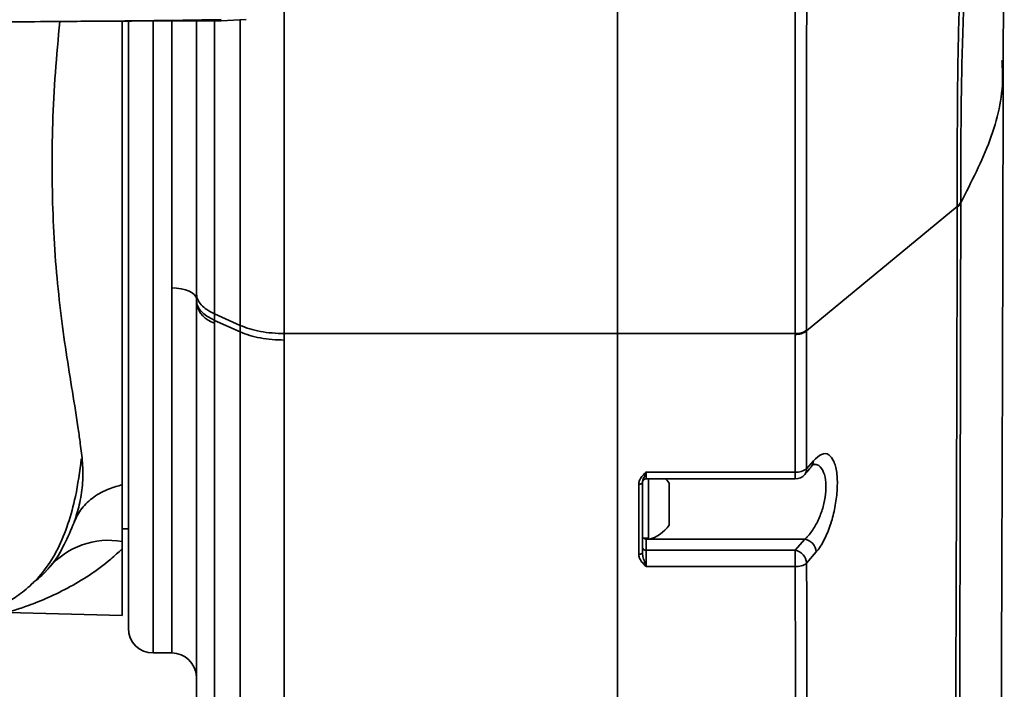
# Model space of a CAD drawing. Header units: millimetres. Extents: x -7686 to -856, y -458 to 6140.
# Tile 19 of 103: x -6886 to -6806, y 3970 to 4024. Entities that reach past the tile are written whole.
import ezdxf

# ---------------------------------------------------------------- set-up
doc = ezdxf.new("R2010")
doc.units = ezdxf.units.MM
doc.header["$LTSCALE"] = 5

msp = doc.modelspace()

# ---------------------------------------------------------------- linework, layer by layer
at = {"linetype": 'Continuous', "lineweight": 35}
for p, q in [((-6837.56, 4093.258), (-6837.56, 3999.027)), ((-6806.429, 4021.052), (-6806.342, 4068.835)), ((-6864.489, 4029.689), (-6864.489, 3999.027)), ((-6877.06, 3975.258), (-6877.06, 4024.233)), ((-6875.06, 4024.231), (-6875.06, 3973.258)), ((-6873.56, 4002.716), (-6873.56, 4024.235)), ((-6871.56, 4002.207), (-6871.56, 4024.24)), ((-6870.095, 4024.25), (-6870.095, 4000.617)), ((-6869.565, 4024.258), (-6867.555, 4024.363)), ((-6868.024, 3999.685), (-6868.024, 4024.338)), ((-6810.141, 4009.266), (-6822.303, 3999.238)), ((-6809.858, 4009.649), (-6809.858, 4009.582)), ((-6871.56, 4001.682), (-6871.56, 4002.207)), ((-6871.56, 4001.464), (-6871.56, 4001.682)), ((-6870.095, 4000.617), (-6868.024, 3999.685)), ((-6870.095, 4000.617), (-6870.095, 4000.091)), ((-6870.095, 4000.091), (-6868.024, 3999.16)), ((-6870.095, 4000.091), (-6870.095, 3999.873)), ((-6868.024, 3999.16), (-6868.024, 3999.685)), ((-6864.489, 3999.027), (-6837.56, 3999.027)), ((-6864.489, 3999.027), (-6864.489, 3998.501)), ((-6837.56, 3999.027), (-6823.226, 3999.027)), ((-6823.225, 3998.962), (-6823.226, 3999.027)), ((-6822.303, 3999.304), (-6822.303, 3999.238)), ((-6822.301, 3988.125), (-6821.757, 3988.764)), ((-6835.26, 3987.852), (-6823.22, 3987.852)), ((-6835.26, 3987.852), (-6835.26, 3987.3)), ((-6823.22, 3987.3), (-6823.22, 3987.852)), ((-6835.56, 3987.007), (-6835.56, 3985.704)), ((-6835.56, 3987), (-6835.56, 3982.508)), ((-6835.26, 3987.3), (-6823.22, 3987.3)), ((-6835.06, 3985.71), (-6835.06, 3987.3)), ((-6833.41, 3985.527), (-6833.41, 3986.957)), ((-6835.06, 3982.408), (-6835.06, 3985.71)), ((-6833.41, 3983.559), (-6833.41, 3985.527)), ((-6877.56, 3983.258), (-6877.06, 3983.258)), ((-6835.56, 3982.822), (-6835.56, 3981.349)), ((-6877.56, 3982.255), (-6877.56, 3981.666)), ((-6835.56, 3982.508), (-6835.06, 3982.508)), ((-6835.26, 3982.508), (-6835.26, 3982.443)), ((-6835.26, 3982.443), (-6835.26, 3981.543)), ((-6835.26, 3982.443), (-6835.06, 3982.443)), ((-6834.938, 3982.443), (-6822.438, 3982.443)), ((-6823.216, 3981.543), (-6822.438, 3982.443)), ((-6877.56, 3981.666), (-6877.56, 3976.271)), ((-6835.26, 3981.543), (-6835.26, 3980.235)), ((-6835.26, 3981.543), (-6823.216, 3981.543)), ((-6823.216, 3980.235), (-6823.216, 3981.543)), ((-6821.52, 3981.404), (-6822.299, 3980.502)), ((-6823.216, 3980.235), (-6835.26, 3980.235)), ((-6886.797, 3976.513), (-6877.56, 3976.271)), ((-6875.06, 3973.258), (-6873.56, 3973.258))]:
    msp.add_line(p, q, dxfattribs=at)
at = {"linetype": 'Continuous', "lineweight": 35, "flags": 128}
for points in [[(-6871.56, 4001.787), (-6871.598, 4001.968), (-6871.712, 4002.143), (-6871.897, 4002.303), (-6872.145, 4002.444), (-6872.449, 4002.559), (-6872.794, 4002.645), (-6873.17, 4002.698), (-6873.56, 4002.716)], [(-6823.22, 3987.852), (-6823.224, 3995.911), (-6823.225, 3998.962)], [(-6835.86, 3986.873), (-6835.801, 3986.875), (-6835.745, 3986.883), (-6835.693, 3986.895), (-6835.648, 3986.912), (-6835.61, 3986.932), (-6835.583, 3986.956), (-6835.565, 3986.981), (-6835.56, 3987.007)], [(-6833.41, 3986.957), (-6833.566, 3987.16), (-6833.692, 3987.3)], [(-6835.86, 3981.216), (-6835.801, 3981.219), (-6835.745, 3981.227), (-6835.693, 3981.239), (-6835.648, 3981.255), (-6835.61, 3981.275), (-6835.583, 3981.298), (-6835.565, 3981.323), (-6835.56, 3981.349)]]:
    msp.add_lwpolyline(points, dxfattribs=at)
at = {"linetype": 'Continuous', "lineweight": 35}
for centre, radius, start, end in [((-6811.159, 4010.314), 1.461, 314.18735, 332.94669), ((-6811.158, 4010.246), 1.46, 314.1694, 332.9307), ((-6869.547, 4001.847), 2.048, 190.77379, 254.48655), ((-6823.125, 4000.368), 1.345, 265.72834, 307.68484), ((-6823.125, 4000.303), 1.345, 265.70303, 307.66625), ((-6822.443, 3988.73), 0.687, 320.20067, 2.8117), ((-6823.121, 3989.203), 1.355, 265.80336, 307.26983), ((-6823.22, 3988.3), 1, 270, 319.60467), ((-6822.986, 3988.092), 0.687, 320.19364, 2.75699), ((-6835.26, 3987), 0.3, 90, 180), ((-6835.821, 3985.258), 2.95, 284.96102, 324.8337), ((-6878.633, 3975.939), 6.407, 80.35137, 138.97794), ((-6835.263, 3982.77), 0.327, 233.36159, 270.4993), ((-6822.683, 3981.303), 1.167, 4.96061, 77.89623), ((-6835.278, 3981.824), 0.282, 184.40195, 273.81126), ((-6823.461, 3980.402), 1.167, 4.88854, 77.87717), ((-6823.118, 3981.607), 1.376, 265.89427, 306.52595), ((-6875.06, 3975.258), 2, 180, 270), ((-6873.56, 3971.258), 2, 2.10015, 90.13089)]:
    msp.add_arc(centre, radius, start, end, dxfattribs=at)
for points, knots in [([(-6823.226, 3999.027), (-6823.226, 3999.611), (-6823.228, 4002.378), (-6823.229, 4007.53), (-6823.226, 4014.586), (-6823.219, 4021.819), (-6823.208, 4029.133), (-6823.194, 4036.436), (-6823.178, 4043.638), (-6823.159, 4050.641), (-6823.139, 4057.363), (-6823.119, 4063.723), (-6823.098, 4069.624), (-6823.079, 4075.007), (-6823.061, 4079.812), (-6823.047, 4083.934), (-6823.038, 4087.418), (-6823.037, 4089.108), (-6823.037, 4089.951)], [0, 0, 0, 0, 0.0175152, 0.0829451, 0.1485837, 0.2140136, 0.2794441, 0.3450832, 0.4105137, 0.4759441, 0.5415831, 0.6070135, 0.6724418, 0.7380788, 0.8035071, 0.8689352, 0.9345719, 1, 1, 1, 1]), ([(-6822.26, 4089.599), (-6822.26, 4088.76), (-6822.26, 4087.08), (-6822.259, 4083.606), (-6822.26, 4079.493), (-6822.261, 4074.702), (-6822.263, 4069.338), (-6822.267, 4063.463), (-6822.271, 4057.138), (-6822.277, 4050.459), (-6822.283, 4043.507), (-6822.289, 4036.363), (-6822.295, 4029.126), (-6822.3, 4021.663), (-6822.303, 4014.085), (-6822.305, 4006.477), (-6822.304, 4001.692), (-6822.303, 3999.304)], [0, 0, 0, 0, 0.065562, 0.131338, 0.196902, 0.262405, 0.328118, 0.393622, 0.459047, 0.52468, 0.590105, 0.655462, 0.721025, 0.786381, 0.857498, 0.928882, 1, 1, 1, 1]), ([(-6810.141, 4009.266), (-6810.141, 4009.266), (-6810.137, 4011.21), (-6810.145, 4015.079), (-6810.1, 4021.236), (-6809.921, 4027.921), (-6809.581, 4035.101), (-6809.206, 4041.213), (-6808.882, 4046.069), (-6808.559, 4050.777), (-6808.251, 4055.276), (-6807.991, 4059.437), (-6807.795, 4062.899), (-6807.626, 4066.499), (-6807.516, 4069.85), (-6807.493, 4072.276), (-6807.533, 4073.618), (-6807.618, 4073.713), (-6807.652, 4073.752)], [0, 0, 0, 0, 0.000001, 0.077951, 0.156, 0.242389, 0.330608, 0.419154, 0.464821, 0.510485, 0.597031, 0.641856, 0.686676, 0.752939, 0.821116, 0.887702, 0.954797, 1, 1, 1, 1]), ([(-6807.14, 4057.068), (-6807.198, 4056.419), (-6807.419, 4053.935), (-6807.91, 4048.919), (-6808.528, 4042.182), (-6809.092, 4035.182), (-6809.526, 4028.152), (-6809.77, 4021.573), (-6809.853, 4015.427), (-6809.857, 4011.578), (-6809.858, 4009.649)], [0, 0, 0, 0, 0.048713, 0.186393, 0.324933, 0.468043, 0.605402, 0.746392, 0.872891, 1, 1, 1, 1]), ([(-6925.807, 4023.399), (-6925.683, 4023.404), (-6925.449, 4023.414), (-6924.652, 4023.423), (-6923.631, 4023.437), (-6922.442, 4023.461), (-6921.187, 4023.492), (-6919.933, 4023.528), (-6918.801, 4023.561), (-6917.58, 4023.596), (-6916.178, 4023.636), (-6914.422, 4023.683), (-6912.377, 4023.735), (-6910.353, 4023.784), (-6908.578, 4023.824), (-6906.978, 4023.858), (-6905.376, 4023.891), (-6903.486, 4023.928), (-6901.083, 4023.971), (-6898.439, 4024.015), (-6895.979, 4024.052), (-6894.117, 4024.078), (-6892.418, 4024.1), (-6890.399, 4024.125), (-6887.589, 4024.156), (-6883.836, 4024.192), (-6880.99, 4024.212), (-6879.399, 4024.224)], [0, 0, 0, 0, 0.09221, 0.174228, 0.245858, 0.307079, 0.357987, 0.398751, 0.429565, 0.451019, 0.474748, 0.506673, 0.545185, 0.578722, 0.605093, 0.628115, 0.650969, 0.67562, 0.709279, 0.752311, 0.785163, 0.809742, 0.827633, 0.853242, 0.889884, 0.938419, 1, 1, 1, 1]), ([(-6881.447, 3983.795), (-6881.447, 3983.795), (-6881.42, 3983.869), (-6881.257, 3984.324), (-6880.961, 3985.369), (-6880.706, 3987.023), (-6880.74, 3988.617), (-6880.92, 3990.005), (-6881.316, 3992.841), (-6882.134, 3997.462), (-6882.997, 4004.402), (-6883.308, 4011.996), (-6883.113, 4018.677), (-6882.728, 4022.825), (-6882.6, 4024.199)], [0, 0, 0, 0, 0.000001, 0.008996, 0.053232, 0.097712, 0.143372, 0.189155, 0.223396, 0.388943, 0.55754, 0.732679, 0.911409, 1, 1, 1, 1]), ([(-6880.114, 4024.216), (-6878.858, 4024.225), (-6875.387, 4024.252), (-6871.83, 4024.256), (-6869.56, 4024.258)], [0, 0, 0, 0, 0.36187, 1, 1, 1, 1]), ([(-6879.963, 4024.225), (-6878.567, 4024.234), (-6875.215, 4024.255), (-6871.643, 4024.314), (-6869.56, 4024.349)], [0, 0, 0, 0, 0.416726, 1, 1, 1, 1]), ([(-6877.56, 4024.233), (-6877.56, 4022.939), (-6877.56, 4019.677), (-6877.56, 4014.555), (-6877.56, 4008.878), (-6877.56, 4003.39), (-6877.56, 3998.16), (-6877.56, 3993.647), (-6877.56, 3989.826), (-6877.56, 3987.82), (-6877.56, 3986.816)], [0, 0, 0, 0, 0.08901, 0.224259, 0.359111, 0.498201, 0.637714, 0.776734, 0.888371, 1, 1, 1, 1]), ([(-6806.532, 4021.051), (-6806.505, 4020.593), (-6806.379, 4018.448), (-6807.287, 4014.599), (-6808.998, 4011.26), (-6809.858, 4009.582)], [0, 0, 0, 0, 0.119194, 0.557369, 1, 1, 1, 1]), ([(-6807.215, 3841.846), (-6807.175, 3849.536), (-6807.095, 3864.902), (-6806.973, 3887.827), (-6806.853, 3910.592), (-6806.74, 3933.166), (-6806.637, 3955.528), (-6806.548, 3977.645), (-6806.475, 3999.516), (-6806.444, 4013.878), (-6806.429, 4021.052)], [0, 0, 0, 0, 0.1255942, 0.2509573, 0.3761579, 0.5012327, 0.6261886, 0.7510041, 0.8756316, 1, 1, 1, 1]), ([(-6810.812, 3840.451), (-6810.781, 3847.683), (-6810.719, 3862.243), (-6810.628, 3883.991), (-6810.535, 3905.651), (-6810.442, 3927.08), (-6810.349, 3948.242), (-6810.261, 3969.105), (-6810.186, 3989.464), (-6810.156, 4002.69), (-6810.141, 4009.199)], [0, 0, 0, 0, 0.1239385, 0.2495531, 0.3752677, 0.5009081, 0.6266298, 0.7524191, 0.8781577, 1, 1, 1, 1]), ([(-6809.858, 4009.582), (-6809.858, 4009.582), (-6809.868, 4003.093), (-6809.892, 3989.802), (-6809.94, 3969.439), (-6810, 3948.544), (-6810.07, 3927.347), (-6810.15, 3905.87), (-6810.236, 3884.157), (-6810.324, 3862.348), (-6810.381, 3847.756), (-6810.409, 3840.5), (-6810.409, 3840.5)], [0, 0, 0, 0, 0.0000003, 0.1217584, 0.2474628, 0.3732163, 0.4988998, 0.6245767, 0.7503301, 0.8759844, 0.9999997, 1, 1, 1, 1]), ([(-6810.141, 4009.199), (-6810.141, 4009.221), (-6810.141, 4009.244), (-6810.141, 4009.266), (-6810.141, 4009.266)], [0, 0, 0, 0, 0.999189, 1, 1, 1, 1]), ([(-6873.56, 3973.289), (-6873.56, 3973.3), (-6873.56, 3973.325), (-6873.56, 3973.834), (-6873.56, 3974.726), (-6873.56, 3976.002), (-6873.56, 3977.638), (-6873.56, 3979.654), (-6873.56, 3982.02), (-6873.56, 3984.692), (-6873.56, 3987.666), (-6873.56, 3990.96), (-6873.56, 3994.382), (-6873.56, 3998.264), (-6873.56, 4001.072), (-6873.56, 4002.716)], [0, 0, 0, 0, 0.06105, 0.139692, 0.218335, 0.294757, 0.371179, 0.449822, 0.528464, 0.604886, 0.681309, 0.759951, 0.838594, 0.905513, 1, 1, 1, 1]), ([(-6871.56, 3928.74), (-6871.56, 3932.213), (-6871.56, 3940.197), (-6871.56, 3952.498), (-6871.56, 3965.625), (-6871.56, 3981.976), (-6871.56, 3993.846), (-6871.56, 4001.464)], [0, 0, 0, 0, 0.138476, 0.31832, 0.498412, 0.678059, 1, 1, 1, 1]), ([(-6870.095, 3999.873), (-6870.095, 3992.271), (-6870.095, 3980.445), (-6870.095, 3964.179), (-6870.095, 3951.157), (-6870.095, 3938.971), (-6870.095, 3931.06), (-6870.095, 3927.622)], [0, 0, 0, 0, 0.323328, 0.503004, 0.682531, 0.862046, 1, 1, 1, 1]), ([(-6868.024, 3926.023), (-6868.024, 3930.484), (-6868.024, 3939.413), (-6868.025, 3952.562), (-6868.024, 3966.927), (-6868.024, 3982.435), (-6868.024, 3993.584), (-6868.024, 3999.16)], [0, 0, 0, 0, 0.176887, 0.354033, 0.531414, 0.765652, 1, 1, 1, 1]), ([(-6837.56, 3999.027), (-6837.56, 3998.066), (-6837.56, 3995.823), (-6837.56, 3992.607), (-6837.56, 3989.206), (-6837.56, 3986.065), (-6837.56, 3982.888), (-6837.56, 3979.767), (-6837.56, 3974.736), (-6837.56, 3967.704), (-6837.56, 3958.123), (-6837.56, 3947.752), (-6837.56, 3936.595), (-6837.56, 3923.687), (-6837.56, 3908.908), (-6837.56, 3892.146), (-6837.56, 3874.885), (-6837.56, 3857.216), (-6837.56, 3845.26), (-6837.56, 3839.248)], [0, 0, 0, 0, 0.019169, 0.04473, 0.064144, 0.086994, 0.107332, 0.127366, 0.149014, 0.207076, 0.266194, 0.336479, 0.40778, 0.479308, 0.579908, 0.682466, 0.78647, 0.892636, 1, 1, 1, 1]), ([(-6837.56, 3999.027), (-6837.56, 3998.066), (-6837.56, 3995.823), (-6837.56, 3992.607), (-6837.56, 3989.206), (-6837.56, 3986.065), (-6837.56, 3982.888), (-6837.56, 3979.767), (-6837.56, 3974.736), (-6837.56, 3967.704), (-6837.56, 3958.123), (-6837.56, 3947.752), (-6837.56, 3936.595), (-6837.56, 3923.688), (-6837.56, 3908.911), (-6837.56, 3892.153), (-6837.56, 3874.896), (-6837.56, 3857.231), (-6837.56, 3845.277), (-6837.56, 3839.266)], [0, 0, 0, 0, 0.019171, 0.044735, 0.064151, 0.087004, 0.107343, 0.12738, 0.14903, 0.207098, 0.266223, 0.336515, 0.407824, 0.47936, 0.57995, 0.682498, 0.786492, 0.892647, 1, 1, 1, 1]), ([(-6822.303, 3999.238), (-6822.303, 3999.238), (-6822.303, 3998.221), (-6822.302, 3994.518), (-6822.301, 3990.813), (-6822.301, 3988.125)], [0, 0, 0, 0, 0.000005, 0.27452, 1, 1, 1, 1]), ([(-6864.489, 3998.501), (-6864.489, 3992.935), (-6864.489, 3981.802), (-6864.489, 3966.33), (-6864.489, 3952.004), (-6864.489, 3938.905), (-6864.489, 3930.006), (-6864.489, 3925.564)], [0, 0, 0, 0, 0.234575, 0.469196, 0.64619, 0.823394, 1, 1, 1, 1]), ([(-6821.757, 3988.764), (-6821.538, 3988.974), (-6821.098, 3989.395), (-6820.503, 3989.337), (-6820.061, 3988.758), (-6819.827, 3987.741), (-6819.803, 3986.492), (-6819.963, 3985.156), (-6820.284, 3983.825), (-6820.75, 3982.588), (-6821.19, 3981.809), (-6821.456, 3981.482), (-6821.52, 3981.404)], [0, 0, 0, 0, 0.120154, 0.240392, 0.355962, 0.462404, 0.560774, 0.655608, 0.752102, 0.854485, 0.965139, 1, 1, 1, 1]), ([(-6887.268, 3977.123), (-6886.919, 3977.314), (-6886.2, 3977.709), (-6884.974, 3978.64), (-6883.763, 3979.948), (-6882.701, 3981.66), (-6881.889, 3983.678), (-6881.227, 3986.113), (-6880.995, 3987.905), (-6880.862, 3988.929)], [0, 0, 0, 0, 0.1110408, 0.2291914, 0.3579254, 0.4974669, 0.6447382, 0.796871, 1, 1, 1, 1]), ([(-6822.459, 3987.652), (-6822.332, 3987.801), (-6822.151, 3988.014), (-6821.97, 3988.227), (-6821.916, 3988.291)], [0, 0, 0, 0, 0.699997, 1, 1, 1, 1]), ([(-6822.438, 3982.443), (-6822.374, 3982.503), (-6822.109, 3982.752), (-6821.672, 3983.342), (-6821.206, 3984.285), (-6820.883, 3985.304), (-6820.722, 3986.33), (-6820.746, 3987.295), (-6820.986, 3988.06), (-6821.351, 3988.483), (-6821.657, 3988.462), (-6821.77, 3988.454)], [0, 0, 0, 0, 0.043339, 0.180273, 0.305318, 0.421276, 0.533722, 0.649874, 0.776626, 0.916647, 1, 1, 1, 1]), ([(-6821.919, 3988.277), (-6821.904, 3988.298), (-6821.793, 3988.453), (-6821.655, 3988.52), (-6821.689, 3988.512), (-6821.698, 3988.51)], [0, 0, 0, 0, 0.101114, 0.7437607, 1, 1, 1, 1]), ([(-6835.86, 3986.873), (-6835.849, 3986.964), (-6835.821, 3987.19), (-6835.619, 3987.489), (-6835.41, 3987.706), (-6835.292, 3987.82), (-6835.261, 3987.85), (-6835.26, 3987.852)], [0, 0, 0, 0, 0.2382222, 0.5928491, 0.8917255, 0.9958567, 1, 1, 1, 1]), ([(-6835.26, 3987.852), (-6835.26, 3987.85), (-6835.276, 3987.807), (-6835.333, 3987.654), (-6835.428, 3987.417), (-6835.536, 3987.201), (-6835.553, 3987.058), (-6835.56, 3987.007)], [0, 0, 0, 0, 0.005436, 0.128247, 0.465897, 0.80944, 1, 1, 1, 1]), ([(-6881.447, 3983.795), (-6881.265, 3984.181), (-6880.9, 3984.952), (-6879.893, 3985.87), (-6878.754, 3986.496), (-6877.905, 3986.724), (-6877.56, 3986.816)], [0, 0, 0, 0, 0.27143, 0.54286, 0.814291, 1, 1, 1, 1]), ([(-6877.56, 3986.816), (-6877.56, 3985.978), (-6877.56, 3984.295), (-6877.56, 3982.937), (-6877.56, 3982.255)], [0, 0, 0, 0, 0.498137, 1, 1, 1, 1]), ([(-6835.86, 3981.216), (-6835.86, 3982.16), (-6835.86, 3984.047), (-6835.86, 3985.931), (-6835.86, 3986.873)], [0, 0, 0, 0, 0.500027, 1, 1, 1, 1]), ([(-6881.447, 3983.795), (-6881.694, 3983.193), (-6882.287, 3981.748), (-6883.42, 3979.995), (-6884.506, 3979.12), (-6884.878, 3978.819)], [0, 0, 0, 0, 0.319008, 0.76616, 1, 1, 1, 1]), ([(-6882.292, 3981.927), (-6882.309, 3981.888), (-6882.667, 3981.061), (-6883.077, 3980.591), (-6883.467, 3980.144)], [0, 0, 0, 0, 0.047425, 1, 1, 1, 1]), ([(-6877.56, 3981.666), (-6877.864, 3981.383), (-6879.246, 3980.096), (-6881.4, 3978.726), (-6883.765, 3977.61), (-6885.307, 3977.016), (-6886.391, 3976.656), (-6886.913, 3976.498), (-6886.812, 3976.529), (-6886.789, 3976.536)], [0, 0, 0, 0, 0.085183, 0.3875, 0.541174, 0.694701, 0.826162, 0.960945, 1, 1, 1, 1]), ([(-6835.26, 3980.235), (-6835.261, 3980.236), (-6835.292, 3980.266), (-6835.41, 3980.38), (-6835.619, 3980.598), (-6835.821, 3980.899), (-6835.849, 3981.125), (-6835.86, 3981.216)], [0, 0, 0, 0, 0.0041428, 0.1082497, 0.4071602, 0.7617469, 1, 1, 1, 1]), ([(-6835.26, 3980.235), (-6835.26, 3980.237), (-6835.276, 3980.28), (-6835.333, 3980.441), (-6835.428, 3980.736), (-6835.536, 3981.065), (-6835.553, 3981.275), (-6835.56, 3981.349)], [0, 0, 0, 0, 0.005436, 0.12822, 0.465913, 0.809421, 1, 1, 1, 1]), ([(-6822.299, 3980.502), (-6822.297, 3975.298), (-6822.294, 3964.885), (-6822.29, 3948.749), (-6822.287, 3932.101), (-6822.285, 3920.591), (-6822.285, 3914.828)], [0, 0, 0, 0, 0.244882, 0.490022, 0.744666, 1, 1, 1, 1]), ([(-6883.467, 3980.144), (-6883.517, 3980.079), (-6883.594, 3979.978), (-6883.688, 3979.896), (-6883.722, 3979.867)], [0, 0, 0, 0, 0.636751, 1, 1, 1, 1]), ([(-6823.182, 3914.671), (-6823.184, 3920.408), (-6823.188, 3931.897), (-6823.196, 3948.511), (-6823.206, 3964.636), (-6823.213, 3975.033), (-6823.216, 3980.235)], [0, 0, 0, 0, 0.254564, 0.509856, 0.754762, 1, 1, 1, 1])]:
    msp.add_open_spline(points, degree=3, knots=knots, dxfattribs=at)
for points in [[(-6870.095, 4000.617), (-6870.314, 4000.727), (-6870.751, 4000.947), (-6871.205, 4001.341), (-6871.504, 4001.765), (-6871.541, 4002.059), (-6871.56, 4002.207)], [(-6870.095, 4000.091), (-6870.314, 4000.201), (-6870.751, 4000.422), (-6871.205, 4000.816), (-6871.504, 4001.24), (-6871.541, 4001.535), (-6871.56, 4001.682)], [(-6868.024, 3999.685), (-6867.78, 3999.587), (-6867.29, 3999.391), (-6866.413, 3999.186), (-6865.471, 3999.052), (-6864.816, 3999.035), (-6864.489, 3999.027)], [(-6868.024, 3999.16), (-6867.78, 3999.061), (-6867.29, 3998.865), (-6866.413, 3998.66), (-6865.471, 3998.526), (-6864.816, 3998.509), (-6864.489, 3998.501)]]:
    msp.add_open_spline(points, degree=3, dxfattribs=at)

doc.saveas('drawing.dxf')
